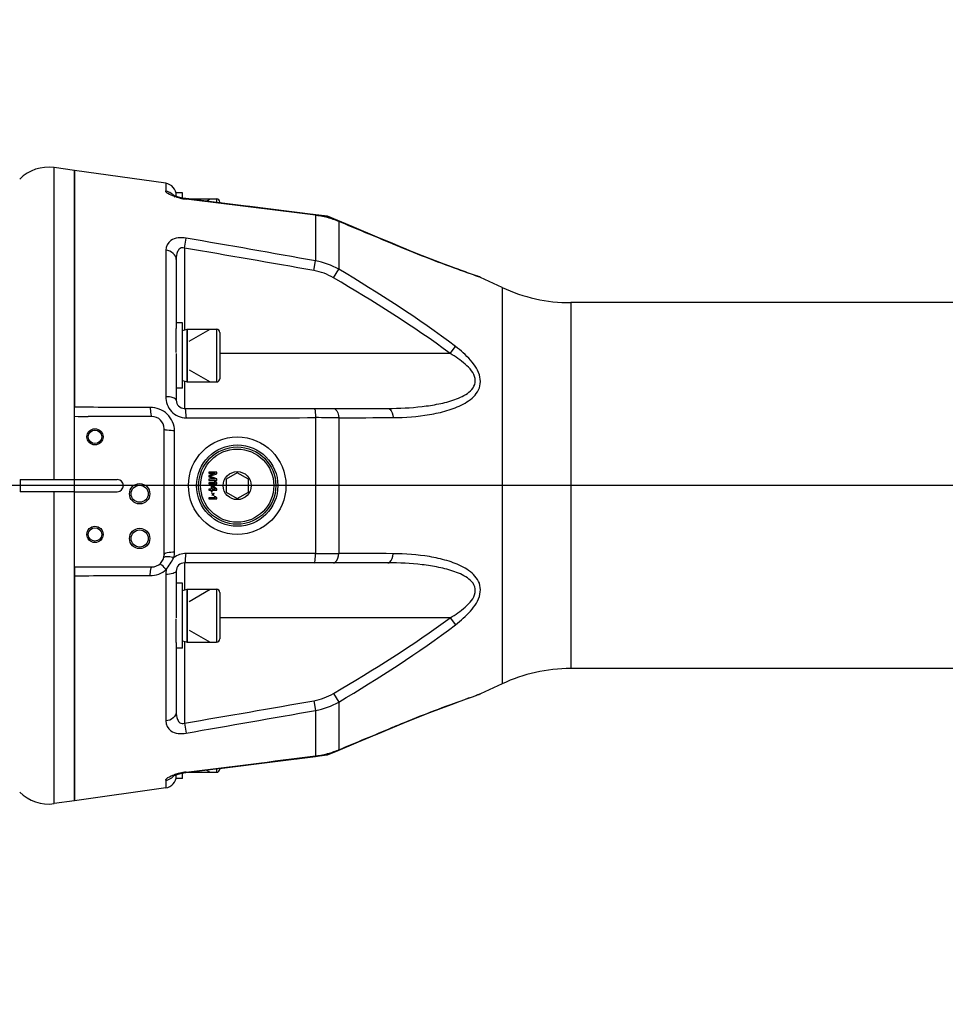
# Model space of a CAD drawing. Header units: millimetres. Extents: x 0 to 9512, y 0 to 6728.
# Tile 109 of 119: x 5561 to 5789, y 5307 to 5549. Entities that reach past the tile are written whole.
import ezdxf

# ---------------------------------------------------------------- set-up
doc = ezdxf.new("R2010")
doc.units = ezdxf.units.MM
doc.header["$LTSCALE"] = 523.16
doc.layers.get('0').update_dxf_attribs({"linetype": 'CONTINUOUS'})
for name, color, linetype in [('304102000094DXF_CONTINUOUS_LINE', 7, 'CONTINUOUS'), ('304102000125DXF_CONTINUOUS_LINE', 7, 'CONTINUOUS'), ('304104000569DXF_CONTINUOUS_LINE', 7, 'CONTINUOUS'), ('501023000033DXF_CONTINUOUS_LINE', 7, 'CONTINUOUS'), ('504001000008DXF_CONTINUOUS_LINE', 7, 'CONTINUOUS'), ('604006000004DXF_CONTINUOUS_LINE', 7, 'CONTINUOUS'), ('604007000009DXF_CONTINUOUS_LINE', 7, 'CONTINUOUS'), ('运动范围_DXF_DIMENSION', 7, 'CONTINUOUS')]:
    doc.layers.add(name, color=color, linetype=linetype)
doc.styles.get("Standard").update_dxf_attribs({"font": 'txt', "width": 0.7})
doc.dimstyles.new('DIMSTYLE_17', dxfattribs={"dimtxt": 80, "dimasz": 48, "dimexe": 1, "dimexo": 0, "dimgap": 2.5, "dimtad": 0, "dimtih": 1, "dimtoh": 1, "dimdec": 1, "dimdsep": 46, "dimtxsty": 'Standard', "dimblk": '_FILLED', "dimblk1": '_FILLED', "dimblk2": '_FILLED', "dimcen": 0.09, "dimclrt": 5, "dimazin": 2, "dimtp": 2, "dimtm": 2, "dimtfac": 1, "dimtdec": 1, "dimtofl": 0, "dimtmove": 0, "dimatfit": 3, "dimldrblk": '_FILLED', "dimfxl": 0, "dimtolj": 1, "dimarcsym": 0})
doc.dimstyles.new('DIMSTYLE_2', dxfattribs={"dimtxt": 80, "dimasz": 48, "dimexe": 1, "dimexo": 0, "dimgap": 2.5, "dimtad": 1, "dimdsep": 46, "dimtxsty": 'Standard', "dimblk": '_FILLED', "dimblk1": '_FILLED', "dimblk2": '_FILLED', "dimcen": 0.09, "dimclrt": 5, "dimazin": 2, "dimtp": 1.2, "dimtm": 1.2, "dimtfac": 1, "dimtofl": 0, "dimtmove": 0, "dimatfit": 3, "dimldrblk": '_FILLED', "dimfxl": 0, "dimtolj": 1, "dimarcsym": 0})
doc.dimstyles.new('DIMSTYLE_3', dxfattribs={"dimtxt": 80, "dimasz": 48, "dimexe": 1, "dimexo": 0, "dimgap": 2.5, "dimtad": 1, "dimdsep": 46, "dimtxsty": 'Standard', "dimblk": '_FILLED', "dimblk1": '_FILLED', "dimblk2": '_FILLED', "dimcen": 0.09, "dimclrt": 5, "dimazin": 2, "dimtp": 0.3, "dimtm": 0.3, "dimtfac": 1, "dimtofl": 0, "dimtmove": 0, "dimatfit": 3, "dimldrblk": '_FILLED', "dimfxl": 0, "dimtolj": 1, "dimarcsym": 0})

# ---------------------------------------------------------------- blocks, each defined once
blk = doc.blocks.new('_FILLED')
at = {"color": 0, "linetype": 'ByBlock'}
blk.add_solid([(0, 0), (-1, 0.1667), (-1, -0.1667)], dxfattribs=at)
blk = doc.blocks.new('*D2')
at = {"layer": '运动范围_DXF_DIMENSION', "color": 2, "linetype": 'Continuous', "transparency": 16777216}
for p, q in [((5022.14, 4701.57), (5022.14, 5672.27)), ((6138.14, 5434.62), (6138.14, 5672.27)), ((5022.14, 5664.27), (5580.14, 5664.27)), ((6138.14, 5664.27), (5580.14, 5664.27))]:
    blk.add_line(p, q, dxfattribs=at)
at = {"layer": '运动范围_DXF_DIMENSION', "color": 2, "linetype": 'Continuous', "transparency": 16777216, "xscale": 48, "yscale": 48, "zscale": 48, "rotation": 180}
blk.add_blockref('_FILLED', (5022.14, 5664.27), dxfattribs=at)
at = {"layer": '运动范围_DXF_DIMENSION', "color": 2, "linetype": 'Continuous', "transparency": 16777216, "xscale": 48, "yscale": 48, "zscale": 48}
blk.add_blockref('_FILLED', (6138.14, 5664.27), dxfattribs=at)
blk = doc.blocks.new('*D3')
at = {"layer": '运动范围_DXF_DIMENSION', "color": 2, "linetype": 'Continuous', "transparency": 16777216}
for p, q in [((4469.86, 5374.62), (4469.86, 5695.09)), ((6064.57, 5434.62), (4461.86, 5434.62)), ((4469.86, 5434.62), (4469.86, 5374.62)), ((4469.86, 5314.62), (4469.86, 5374.62)), ((4949.53, 5314.62), (4461.86, 5314.62))]:
    blk.add_line(p, q, dxfattribs=at)
at = {"layer": '运动范围_DXF_DIMENSION', "color": 2, "linetype": 'Continuous', "transparency": 16777216, "xscale": 48, "yscale": 48, "zscale": 48}
for p, rotation in [((4469.86, 5434.62), 90), ((4469.86, 5314.62), 270)]:
    blk.add_blockref('_FILLED', p, dxfattribs=dict(at, rotation=rotation))
blk = doc.blocks.new('*D25')
at = {"layer": '运动范围_DXF_DIMENSION', "color": 2, "linetype": 'Continuous', "transparency": 16777216}
blk.add_line((5022.14, 6437.05), (7051.63, 6437.05), dxfattribs=at)

msp = doc.modelspace()

# ---------------------------------------------------------------- linework, layer by layer
at = {"color": 2, "linetype": 'Continuous'}
msp.add_arc((5022.138, 4584.615), 1852.433, 310, 200, dxfattribs=at)
at = {"layer": '304102000094DXF_CONTINUOUS_LINE', "color": 7, "linetype": 'Continuous'}
for p, q in [((5597.055, 5508.965), (5574.638, 5512.115)), ((5574.638, 5357.116), (5574.638, 5512.114)), ((5599.638, 5505.867), (5599.638, 5505.737)), ((5602.01, 5505.21), (5601.111, 5505.353)), ((5612.749, 5503.867), (5602.01, 5505.21)), ((5602.769, 5505.115), (5602.01, 5505.21)), ((5624.092, 5502.447), (5610.32, 5504.171)), ((5633.9, 5501.218), (5617.107, 5503.322)), ((5636.811, 5500.853), (5629.161, 5501.812)), ((5636.811, 5500.853), (5636.828, 5500.848)), ((5642.893, 5498.32), (5636.828, 5500.848)), ((5644.002, 5497.857), (5639.499, 5499.736)), ((5652.9, 5494.131), (5648.699, 5495.893)), ((5655.541, 5493.035), (5652.9, 5494.131)), ((5599.638, 5490.191), (5599.638, 5473.226)), ((5673.806, 5486.091), (5672.755, 5486.461)), ((5674.229, 5485.944), (5673.81, 5486.09)), ((5674.498, 5485.834), (5674.229, 5485.944)), ((5679.797, 5483.363), (5674.498, 5485.834)), ((5803.449, 5479.615), (5696.702, 5479.615)), ((5599.638, 5467.115), (5599.638, 5455.615)), ((5601.638, 5453.615), (5651.739, 5453.615)), ((5593.638, 5451.615), (5577.94, 5451.615)), ((5596.638, 5417.615), (5596.638, 5448.615)), ((5574.638, 5436.115), (5585.138, 5436.115)), ((5574.638, 5433.115), (5585.138, 5433.115)), ((5651.739, 5415.615), (5601.638, 5415.615)), ((5574.638, 5414.615), (5593.638, 5414.615)), ((5599.638, 5413.615), (5599.638, 5402.115)), ((5599.638, 5396.004), (5599.638, 5379.04)), ((5803.449, 5389.615), (5696.702, 5389.615)), ((5679.797, 5385.868), (5674.498, 5383.396)), ((5673.806, 5383.139), (5674.229, 5383.287)), ((5674.498, 5383.397), (5674.229, 5383.287)), ((5672.755, 5382.77), (5673.806, 5383.139)), ((5648.699, 5373.338), (5652.9, 5375.099)), ((5639.499, 5369.495), (5643.919, 5371.339)), ((5642.907, 5370.916), (5649.035, 5373.478)), ((5636.828, 5368.382), (5639.499, 5369.495)), ((5610.32, 5365.059), (5624, 5366.771)), ((5617.326, 5365.936), (5625.192, 5366.921)), ((5624, 5366.771), (5633.9, 5368.013)), ((5629.385, 5367.447), (5636.811, 5368.378)), ((5636.812, 5368.378), (5636.829, 5368.383)), ((5602.01, 5364.02), (5612.656, 5365.351)), ((5602.01, 5364.02), (5602.769, 5364.115)), ((5599.638, 5363.493), (5599.638, 5363.363)), ((5597.055, 5360.266), (5574.638, 5357.115))]:
    msp.add_line(p, q, dxfattribs=at)
at = {"layer": '304102000094DXF_CONTINUOUS_LINE', "color": 9, "linetype": 'Continuous'}
for p, q in [((5597.055, 5508.965), (5597.055, 5507.091)), ((5602.055, 5505.075), (5602.01, 5505.21)), ((5633.944, 5501.097), (5633.9, 5501.218)), ((5633.944, 5501.097), (5633.944, 5489.888)), ((5639.613, 5499.584), (5639.499, 5499.736)), ((5639.613, 5499.584), (5639.613, 5487.862)), ((5601.638, 5493.025), (5602.055, 5495.48)), ((5597.055, 5492.504), (5597.055, 5456.489)), ((5601.638, 5493.025), (5601.638, 5472.935)), ((5653.007, 5494.002), (5652.87, 5494.059)), ((5653.007, 5494.002), (5652.9, 5494.131)), ((5633.527, 5487.514), (5633.944, 5489.888)), ((5638.345, 5485.717), (5639.613, 5487.862)), ((5673.549, 5486.16), (5673.307, 5486.243)), ((5674.498, 5485.834), (5673.963, 5486.017)), ((5679.797, 5483.363), (5679.797, 5385.868)), ((5696.702, 5479.615), (5696.702, 5389.615)), ((5667.059, 5467.115), (5668.327, 5468.835)), ((5667.059, 5467.115), (5610.338, 5467.115)), ((5601.638, 5460.295), (5601.638, 5453.615)), ((5633.944, 5451.333), (5633.944, 5417.897)), ((5639.613, 5451.287), (5639.613, 5417.944)), ((5599.22, 5418.271), (5599.22, 5448.075)), ((5601.638, 5415.615), (5601.638, 5408.935)), ((5597.055, 5412.741), (5597.055, 5376.727)), ((5667.058, 5402.114), (5610.338, 5402.115)), ((5667.059, 5402.115), (5668.327, 5400.395)), ((5601.638, 5396.295), (5601.638, 5376.205)), ((5638.345, 5383.514), (5639.613, 5381.368)), ((5673.964, 5383.213), (5674.498, 5383.396)), ((5633.527, 5381.716), (5633.944, 5379.342)), ((5639.613, 5381.368), (5639.613, 5369.646)), ((5633.944, 5379.342), (5633.944, 5368.134)), ((5601.638, 5376.205), (5602.055, 5373.75)), ((5652.87, 5375.171), (5653.007, 5375.229)), ((5653.007, 5375.229), (5652.9, 5375.099)), ((5639.613, 5369.646), (5639.499, 5369.495)), ((5633.944, 5368.134), (5633.9, 5368.013)), ((5602.055, 5364.155), (5602.01, 5364.02)), ((5597.055, 5362.139), (5597.055, 5360.266))]:
    msp.add_line(p, q, dxfattribs=at)
at = {"layer": '304102000094DXF_CONTINUOUS_LINE', "color": 7, "linetype": 'Continuous'}
for points in [[(5602.01, 5505.21), (5601.147, 5505.345), (5600.196, 5505.562), (5599.453, 5505.794), (5598.973, 5505.994), (5598.851, 5506.057)], [(5639.499, 5499.736), (5638.085, 5500.266), (5635.496, 5500.958), (5633.9, 5501.218)], [(5652.9, 5494.131), (5649.118, 5495.717), (5642.893, 5498.32)], [(5672.755, 5486.461), (5671.283, 5486.983), (5669.483, 5487.633), (5667.365, 5488.412), (5664.902, 5489.335), (5662.074, 5490.422), (5658.924, 5491.663), (5655.541, 5493.035)], [(5652.9, 5375.099), (5655.51, 5376.183), (5658.924, 5377.567), (5662.074, 5378.808), (5664.902, 5379.895), (5667.364, 5380.819), (5669.482, 5381.597), (5671.283, 5382.247), (5672.755, 5382.77)], [(5633.9, 5368.013), (5635.401, 5368.254), (5637.994, 5368.934), (5639.499, 5369.495)], [(5598.838, 5363.17), (5598.807, 5363.147), (5598.943, 5363.222), (5599.397, 5363.415), (5600.117, 5363.647), (5601.051, 5363.867), (5602.01, 5364.02)]]:
    msp.add_lwpolyline(points, dxfattribs=at)
for centre, radius in [((5579.638, 5446.615), 2), ((5579.638, 5446.615), 1.65), ((5614.638, 5434.615), 12), ((5590.638, 5432.615), 2.5), ((5590.638, 5432.615), 2.1), ((5579.638, 5422.615), 2), ((5579.638, 5422.615), 1.65), ((5590.638, 5421.615), 2.5), ((5590.638, 5421.615), 2.1)]:
    msp.add_circle(centre, radius, dxfattribs=at)
for centre, radius, start, end in [((5596.638, 5505.994), 3, 0, 82), ((5673.229, 5483.115), 3, 70.52704, 73.31942), ((5696.702, 5519.615), 40, 245, 270), ((5601.638, 5455.615), 2, 180.00148, 269.99561), ((5578.114, 5594.986), 143.371, 268.61082, 269.9305), ((5593.638, 5448.615), 3, 0, 90), ((5585.138, 5434.615), 1.5, 270, 90), ((5593.638, 5417.615), 3, 270, 360), ((5601.638, 5413.615), 2, 90.00336, 179.99859), ((5696.702, 5349.615), 40, 90, 115), ((5673.229, 5386.115), 3, 286.68058, 289.47189), ((5596.638, 5363.237), 3, 278, 360)]:
    msp.add_arc(centre, radius, start, end, dxfattribs=at)
at = {"layer": '304102000094DXF_CONTINUOUS_LINE', "color": 9, "linetype": 'Continuous'}
for centre, radius, start, end in [((5604.046, 5521.118), 16.166, 257.47923, 262.9252), ((5631.178, 5479.225), 22.046, 80.57344, 82.79039), ((5631.229, 5479.505), 21.761, 71.72135, 80.58583), ((5631.359, 5479.929), 21.318, 69.45556, 71.69638), ((5631.428, 5480.114), 21.12, 67.19871, 69.45551), ((3402.569, 113.273), 5832.385, 67.3048089, 67.4458975), ((4716.705, 352.954), 5218.182, 79.876093, 80.23158), ((4640.579, -163.188), 5737.28, 80.0336706, 80.3568546), ((5631.828, 4846.495), 604.842, 89.262535, 89.799562), ((5593.639, 5418.275), 5.581, 345.7265, 359.95645), ((5631.828, 6022.736), 604.843, 270.200439, 270.737464), ((5542.806, 5450.176), 65.349, 326.32767, 329.38876), ((5602.473, 5412.739), 5.418, 167.15696, 179.97143), ((4640.579, 11032.418), 5737.28, 279.6431454, 279.9663294), ((5761.308, 5128.294), 269.468, 108.9011, 109.03117), ((4716.705, 10516.277), 5218.182, 279.76842, 280.123907), ((3402.506, 10756.109), 5832.549, 292.5541045, 292.6951894), ((5631.229, 5389.725), 21.761, 279.41419, 288.27868), ((5631.384, 5389.231), 21.243, 288.30025, 292.35701), ((5631.462, 5389.034), 21.031, 292.36319, 292.80318), ((5631.178, 5390.005), 22.046, 277.20961, 279.42658), ((5604.046, 5348.111), 16.167, 97.07497, 102.52033), ((5596.69, 5365.091), 2.965, 304.58092, 318.18536), ((5596.728, 5365.056), 2.913, 318.18895, 332.08997), ((5602.975, 5352.205), 11.932, 106.88673, 108.57893), ((5603.241, 5351.341), 12.837, 106.37722, 106.90156), ((5603.621, 5350.009), 14.222, 102.50345, 106.33226)]:
    msp.add_arc(centre, radius, start, end, dxfattribs=at)
for points in [[(5597.055, 5507.091), (5597.522, 5507.027), (5597.985, 5506.848), (5598.373, 5506.581)], [(5598.373, 5506.581), (5598.756, 5506.317), (5599.085, 5505.95), (5599.303, 5505.538)], [(5600.542, 5505.337), (5600.08, 5505.44), (5599.621, 5505.564), (5599.173, 5505.715)], [(5633.944, 5501.097), (5623.315, 5502.425), (5612.685, 5503.752), (5602.055, 5505.076)], [(5639.613, 5487.862), (5637.866, 5488.85), (5635.923, 5489.554), (5633.944, 5489.888)], [(5638.345, 5485.717), (5636.87, 5486.589), (5635.215, 5487.217), (5633.527, 5487.514)], [(5668.327, 5468.835), (5659.188, 5475.786), (5649.457, 5481.952), (5639.613, 5487.862)], [(5667.059, 5467.115), (5657.88, 5473.882), (5648.163, 5479.914), (5638.345, 5485.717)], [(5593.22, 5453.852), (5587.026, 5453.861), (5580.832, 5453.869), (5574.638, 5453.877)], [(5602.055, 5451.288), (5612.685, 5451.302), (5623.315, 5451.317), (5633.944, 5451.333)], [(5639.613, 5451.287), (5644.078, 5451.309), (5648.542, 5451.332), (5653.007, 5451.359)], [(5602.055, 5417.943), (5600.994, 5417.944), (5599.884, 5417.553), (5599.048, 5416.899)], [(5633.944, 5417.897), (5623.315, 5417.913), (5612.685, 5417.928), (5602.055, 5417.943)], [(5653.007, 5417.872), (5648.542, 5417.898), (5644.078, 5417.922), (5639.613, 5417.944)], [(5574.638, 5412.464), (5580.832, 5412.474), (5587.026, 5412.483), (5593.22, 5412.493)], [(5593.22, 5412.493), (5594.629, 5412.495), (5596.117, 5413.03), (5597.191, 5413.943)], [(5638.345, 5383.514), (5648.163, 5389.316), (5657.879, 5395.348), (5667.058, 5402.114)], [(5639.613, 5381.368), (5649.457, 5387.278), (5659.188, 5393.444), (5668.327, 5400.395)], [(5633.527, 5381.716), (5635.215, 5382.013), (5636.87, 5382.642), (5638.345, 5383.514)], [(5633.944, 5379.342), (5635.923, 5379.676), (5637.866, 5380.381), (5639.613, 5381.368)], [(5602.055, 5364.155), (5612.685, 5365.479), (5623.315, 5366.805), (5633.944, 5368.134)], [(5597.055, 5362.139), (5597.522, 5362.203), (5597.985, 5362.383), (5598.373, 5362.65)]]:
    msp.add_open_spline(points, degree=3, dxfattribs=at)
for points, knots in [([(5599.173, 5505.715), (5598.624, 5505.899), (5597.896, 5506.189), (5597.055, 5506.808), (5597.055, 5507.091)], [0, 0, 0, 0, 0.671695, 1, 1, 1, 1]), ([(5602.055, 5495.48), (5600.8, 5495.697), (5598.274, 5495.66), (5597.055, 5493.396), (5597.055, 5492.504)], [0, 0, 0, 0, 0.5880891, 1, 1, 1, 1]), ([(5599.638, 5490.191), (5599.638, 5490.757), (5598.97, 5491.993), (5597.72, 5492.431), (5597.055, 5492.504)], [0, 0, 0, 0, 0.4588397, 1, 1, 1, 1]), ([(5601.638, 5493.025), (5601.311, 5493.164), (5600.487, 5493.107), (5599.732, 5491.868), (5599.638, 5490.859), (5599.638, 5490.191)], [0, 0, 0, 0, 0.2622779, 0.5061688, 1, 1, 1, 1]), ([(5673.307, 5486.243), (5671.898, 5486.73), (5665.067, 5489.144), (5658.315, 5491.781), (5653.007, 5494.002)], [0, 0, 0, 0, 0.2058367, 1, 1, 1, 1]), ([(5674.015, 5485.999), (5673.943, 5486.024), (5673.787, 5486.077), (5673.632, 5486.131), (5673.549, 5486.16)], [0, 0, 0, 0, 0.465671, 1, 1, 1, 1]), ([(5653.007, 5451.359), (5655.997, 5451.376), (5660.469, 5451.687), (5666.244, 5452.962), (5670.258, 5454.477), (5673.238, 5456.566), (5674.552, 5459.136), (5674.489, 5462.252), (5672.109, 5465.709), (5669.657, 5467.824), (5668.327, 5468.835)], [0, 0, 0, 0, 0.2502203, 0.3730669, 0.4932334, 0.609094, 0.6667716, 0.7273834, 0.8602277, 1, 1, 1, 1]), ([(5651.739, 5453.615), (5654.539, 5453.615), (5658.73, 5453.81), (5664.214, 5454.646), (5667.529, 5455.493), (5670.018, 5456.513), (5671.693, 5457.516), (5673.095, 5458.942), (5673.457, 5461.843), (5670.706, 5464.721), (5668.353, 5466.335), (5667.059, 5467.115)], [0, 0, 0, 0, 0.2528017, 0.3776424, 0.5005005, 0.5607379, 0.6196268, 0.6767747, 0.7344407, 0.8636007, 1, 1, 1, 1]), ([(5597.055, 5456.489), (5597.055, 5455.197), (5598.042, 5452.481), (5600.744, 5451.286), (5602.055, 5451.288)], [0, 0, 0, 0, 0.4963808, 1, 1, 1, 1]), ([(5599.638, 5455.615), (5599.638, 5455.927), (5598.474, 5456.394), (5597.678, 5456.463), (5597.055, 5456.489)], [0, 0, 0, 0, 0.3335983, 1, 1, 1, 1]), ([(5599.22, 5448.075), (5599.22, 5449.569), (5597.866, 5452.684), (5594.73, 5453.85), (5593.22, 5453.852)], [0, 0, 0, 0, 0.4973301, 1, 1, 1, 1]), ([(5593.22, 5453.852), (5593.241, 5453.312), (5593.357, 5452.761), (5593.412, 5451.615), (5593.638, 5451.615)], [0, 0, 0, 0, 0.7051817, 1, 1, 1, 1]), ([(5601.638, 5453.615), (5601.873, 5453.615), (5601.915, 5452.418), (5602.037, 5451.848), (5602.055, 5451.288)], [0, 0, 0, 0, 0.2954633, 1, 1, 1, 1]), ([(5633.527, 5453.615), (5633.757, 5453.615), (5633.806, 5452.444), (5633.925, 5451.883), (5633.944, 5451.333)], [0, 0, 0, 0, 0.2951288, 1, 1, 1, 1]), ([(5638.345, 5453.615), (5638.499, 5453.615), (5639.391, 5453.162), (5639.537, 5452.056), (5639.613, 5451.287)], [0, 0, 0, 0, 0.1658303, 1, 1, 1, 1]), ([(5651.739, 5453.615), (5651.89, 5453.615), (5652.764, 5453.185), (5652.923, 5452.107), (5653.007, 5451.359)], [0, 0, 0, 0, 0.1673391, 1, 1, 1, 1]), ([(5599.22, 5448.075), (5598.602, 5448.091), (5597.937, 5448.198), (5596.638, 5448.343), (5596.638, 5448.615)], [0, 0, 0, 0, 0.6940538, 1, 1, 1, 1]), ([(5599.22, 5418.271), (5598.6, 5418.252), (5597.892, 5418.166), (5596.638, 5417.9), (5596.638, 5417.615)], [0, 0, 0, 0, 0.6852438, 1, 1, 1, 1]), ([(5601.638, 5415.615), (5601.873, 5415.615), (5601.915, 5416.812), (5602.037, 5417.382), (5602.055, 5417.943)], [0, 0, 0, 0, 0.2954642, 1, 1, 1, 1]), ([(5633.527, 5415.615), (5633.757, 5415.615), (5633.806, 5416.787), (5633.925, 5417.347), (5633.944, 5417.897)], [0, 0, 0, 0, 0.2951229, 1, 1, 1, 1]), ([(5638.345, 5415.615), (5638.499, 5415.615), (5639.391, 5416.069), (5639.537, 5417.175), (5639.613, 5417.944)], [0, 0, 0, 0, 0.1658306, 1, 1, 1, 1]), ([(5651.739, 5415.615), (5651.89, 5415.615), (5652.764, 5416.046), (5652.923, 5417.124), (5653.007, 5417.872)], [0, 0, 0, 0, 0.167339, 1, 1, 1, 1]), ([(5668.327, 5400.395), (5669.657, 5401.407), (5672.11, 5403.523), (5674.492, 5406.981), (5674.549, 5410.098), (5673.237, 5412.668), (5670.255, 5414.754), (5666.242, 5416.269), (5660.468, 5417.543), (5655.997, 5417.854), (5653.007, 5417.872)], [0, 0, 0, 0, 0.1398158, 0.2727043, 0.3333137, 0.3910018, 0.5068374, 0.6269814, 0.7498051, 1, 1, 1, 1]), ([(5597.19, 5413.942), (5596.844, 5414.315), (5596.355, 5414.851), (5595.882, 5415.213), (5595.665, 5415.403), (5595.622, 5415.366)], [0, 0, 0, 0, 0.7154073, 0.9211538, 1, 1, 1, 1]), ([(5596.901, 5417.085), (5596.817, 5417.071), (5596.685, 5417.047), (5596.564, 5416.951), (5596.552, 5416.902)], [0, 0, 0, 0, 0.6245494, 1, 1, 1, 1]), ([(5599.048, 5416.899), (5598.831, 5416.943), (5598.125, 5417.063), (5597.394, 5417.163), (5596.901, 5417.085)], [0, 0, 0, 0, 0.3068911, 1, 1, 1, 1]), ([(5667.058, 5402.114), (5668.352, 5402.895), (5670.707, 5404.509), (5673.457, 5407.39), (5673.095, 5410.291), (5671.692, 5411.716), (5670.016, 5412.718), (5667.528, 5413.738), (5664.213, 5414.585), (5658.73, 5415.421), (5654.539, 5415.615), (5651.739, 5415.615)], [0, 0, 0, 0, 0.1364304, 0.2656586, 0.323318, 0.3804611, 0.4393466, 0.4995723, 0.622407, 0.7472273, 1, 1, 1, 1]), ([(5593.22, 5412.493), (5593.243, 5413.006), (5593.352, 5413.534), (5593.423, 5414.615), (5593.638, 5414.615)], [0, 0, 0, 0, 0.705794, 1, 1, 1, 1]), ([(5599.638, 5413.615), (5599.638, 5413.303), (5598.474, 5412.837), (5597.678, 5412.767), (5597.055, 5412.741)], [0, 0, 0, 0, 0.3336011, 1, 1, 1, 1]), ([(5653.007, 5375.229), (5654.87, 5376.008), (5661.62, 5378.765), (5668.455, 5381.314), (5673.439, 5383.033)], [0, 0, 0, 0, 0.2769428, 1, 1, 1, 1]), ([(5599.638, 5379.04), (5599.638, 5378.473), (5598.97, 5377.238), (5597.72, 5376.8), (5597.055, 5376.727)], [0, 0, 0, 0, 0.4588397, 1, 1, 1, 1]), ([(5599.638, 5379.04), (5599.638, 5378.378), (5599.738, 5377.382), (5600.466, 5376.14), (5601.302, 5376.063), (5601.638, 5376.205)], [0, 0, 0, 0, 0.4896682, 0.7298915, 1, 1, 1, 1]), ([(5597.055, 5376.727), (5597.055, 5375.835), (5598.274, 5373.571), (5600.8, 5373.534), (5602.055, 5373.75)], [0, 0, 0, 0, 0.4119994, 1, 1, 1, 1]), ([(5597.055, 5362.139), (5597.055, 5362.422), (5597.896, 5363.042), (5598.625, 5363.331), (5599.173, 5363.516)], [0, 0, 0, 0, 0.3282954, 1, 1, 1, 1])]:
    msp.add_open_spline(points, degree=3, knots=knots, dxfattribs=at)
at = {"layer": '304102000094DXF_CONTINUOUS_LINE', "color": 7, "linetype": 'Continuous'}
for points, knots in [([(5636.629, 5500.721), (5636.658, 5500.759), (5636.71, 5500.822), (5636.792, 5500.854), (5636.824, 5500.85)], [0, 0, 0, 0, 0.5992829, 1, 1, 1, 1]), ([(5673.81, 5486.09), (5672.47, 5486.558), (5665.435, 5489.062), (5658.478, 5491.79), (5652.9, 5494.131)], [0, 0, 0, 0, 0.1899935, 1, 1, 1, 1]), ([(5636.63, 5368.507), (5636.659, 5368.47), (5636.709, 5368.408), (5636.791, 5368.378), (5636.821, 5368.383)], [0, 0, 0, 0, 0.6054488, 1, 1, 1, 1])]:
    msp.add_open_spline(points, degree=3, knots=knots, dxfattribs=at)
at = {"layer": '304102000125DXF_CONTINUOUS_LINE', "color": 9, "linetype": 'Continuous'}
for p, q in [((5569.575, 5436.115), (5569.575, 5512.827)), ((5569.575, 5356.404), (5569.575, 5433.115))]:
    msp.add_line(p, q, dxfattribs=at)
at = {"layer": '304102000125DXF_CONTINUOUS_LINE', "color": 7, "linetype": 'Continuous'}
for p, q in [((5574.638, 5512.115), (5569.575, 5512.827)), ((5574.638, 5512.114), (5574.638, 5453.877)), ((5561.25, 5436.115), (5574.638, 5436.115)), ((5574.638, 5433.115), (5574.638, 5436.115)), ((5574.638, 5433.115), (5561.25, 5433.115)), ((5574.638, 5414.615), (5574.638, 5357.116)), ((5574.638, 5357.115), (5569.575, 5356.404))]:
    msp.add_line(p, q, dxfattribs=at)
for centre, radius, start, end in [((5568.183, 5502.924), 10, 82, 135), ((5633.916, 5434.615), 72.681, 178.81744, 181.18256), ((5568.183, 5366.306), 10, 225, 278)]:
    msp.add_arc(centre, radius, start, end, dxfattribs=at)
at = {"layer": '304104000569DXF_CONTINUOUS_LINE', "color": 7, "linetype": 'Continuous'}
for p, q in [((5607.638, 5437.915), (5607.638, 5437.665)), ((5609.638, 5437.915), (5607.638, 5437.915)), ((5609.212, 5437.665), (5607.638, 5437.082)), ((5607.638, 5437.665), (5609.212, 5437.665)), ((5607.638, 5437.082), (5607.638, 5436.749)), ((5607.638, 5436.749), (5609.212, 5436.165)), ((5607.85, 5436.915), (5609.638, 5437.54)), ((5609.638, 5436.29), (5607.85, 5436.915)), ((5609.638, 5437.54), (5609.638, 5437.915)), ((5614.638, 5437.791), (5611.888, 5436.203)), ((5617.388, 5436.203), (5614.638, 5437.791)), ((5607.638, 5436.165), (5607.638, 5435.915)), ((5609.212, 5436.165), (5607.638, 5436.165)), ((5607.638, 5435.915), (5609.638, 5435.915)), ((5607.638, 5435.332), (5607.638, 5435.082)), ((5609.297, 5435.332), (5607.638, 5435.332)), ((5607.638, 5435.082), (5609.638, 5435.082)), ((5608.233, 5434.749), (5608.233, 5433.749)), ((5608.489, 5434.749), (5608.233, 5434.749)), ((5609.638, 5433.749), (5608.489, 5434.749)), ((5608.489, 5433.749), (5608.489, 5434.457)), ((5608.489, 5434.457), (5609.297, 5433.749)), ((5609.34, 5435.582), (5608.999, 5435.582)), ((5608.999, 5435.582), (5609.297, 5435.332)), ((5609.638, 5435.332), (5609.34, 5435.582)), ((5609.638, 5435.915), (5609.638, 5436.29)), ((5609.638, 5435.082), (5609.638, 5435.332)), ((5611.888, 5436.203), (5611.888, 5433.028)), ((5617.388, 5433.028), (5617.388, 5436.203)), ((5607.638, 5433.749), (5607.638, 5433.499)), ((5608.233, 5433.749), (5607.638, 5433.749)), ((5607.638, 5433.499), (5608.233, 5433.499)), ((5608.233, 5433.499), (5608.233, 5433.082)), ((5608.233, 5433.082), (5608.489, 5433.082)), ((5608.404, 5432.749), (5608.361, 5432.707)), ((5608.616, 5432.457), (5608.361, 5432.707)), ((5608.361, 5432.207), (5608.616, 5432.457)), ((5608.361, 5432.207), (5608.404, 5432.165)), ((5608.659, 5432.499), (5608.404, 5432.749)), ((5608.404, 5432.165), (5608.659, 5432.415)), ((5609.297, 5433.749), (5608.489, 5433.749)), ((5608.489, 5433.082), (5608.489, 5433.499)), ((5608.489, 5433.499), (5609.638, 5433.499)), ((5608.914, 5432.749), (5608.659, 5432.499)), ((5608.659, 5432.415), (5608.914, 5432.165)), ((5608.957, 5432.707), (5608.702, 5432.457)), ((5608.702, 5432.457), (5608.957, 5432.207)), ((5608.957, 5432.707), (5608.914, 5432.749)), ((5608.914, 5432.165), (5608.957, 5432.207)), ((5609.34, 5431.832), (5608.999, 5431.832)), ((5608.999, 5431.832), (5609.297, 5431.582)), ((5609.638, 5431.582), (5609.34, 5431.832)), ((5609.638, 5433.499), (5609.638, 5433.749)), ((5611.888, 5433.028), (5614.638, 5431.44)), ((5614.638, 5431.44), (5617.388, 5433.028)), ((5607.638, 5431.582), (5607.638, 5431.332)), ((5609.297, 5431.582), (5607.638, 5431.582)), ((5607.638, 5431.332), (5609.638, 5431.332)), ((5609.638, 5431.332), (5609.638, 5431.582))]:
    msp.add_line(p, q, dxfattribs=at)
for radius in [9.5, 3.45]:
    msp.add_circle((5614.638, 5434.615), radius, dxfattribs=at)
at = {"layer": '304104000569DXF_CONTINUOUS_LINE', "color": 9, "linetype": 'Continuous'}
msp.add_circle((5614.638, 5434.615), 9, dxfattribs=at)
at = {"layer": '501023000033DXF_CONTINUOUS_LINE', "color": 7, "linetype": 'Continuous'}
for p, q in [((5602.769, 5505.115), (5609.538, 5505.115)), ((5610.338, 5504.315), (5610.338, 5504.169)), ((5602.338, 5473.115), (5602.338, 5460.115)), ((5602.338, 5473.115), (5609.538, 5473.115)), ((5610.338, 5472.315), (5610.338, 5460.915)), ((5602.338, 5460.115), (5609.538, 5460.115)), ((5602.338, 5409.115), (5602.338, 5396.115)), ((5602.338, 5409.115), (5609.538, 5409.115)), ((5610.338, 5408.315), (5610.338, 5396.915)), ((5602.338, 5396.115), (5609.538, 5396.115)), ((5602.769, 5364.115), (5609.538, 5364.115)), ((5610.338, 5365.062), (5610.338, 5364.915))]:
    msp.add_line(p, q, dxfattribs=at)
at = {"layer": '501023000033DXF_CONTINUOUS_LINE', "color": 2, "linetype": 'Continuous'}
for p, q in [((5607.042, 5504.581), (5607.967, 5505.115)), ((5602.838, 5470.154), (5607.967, 5473.115)), ((5602.838, 5463.077), (5607.967, 5460.115)), ((5602.838, 5406.154), (5607.967, 5409.115)), ((5602.838, 5399.077), (5607.967, 5396.115)), ((5607.042, 5364.649), (5607.967, 5364.115))]:
    msp.add_line(p, q, dxfattribs=at)
at = {"layer": '501023000033DXF_CONTINUOUS_LINE', "color": 9, "linetype": 'Continuous'}
for p, q in [((5609.538, 5505.115), (5609.538, 5504.269)), ((5609.538, 5473.115), (5609.538, 5460.115)), ((5609.538, 5409.115), (5609.538, 5396.115)), ((5609.538, 5364.962), (5609.538, 5364.115))]:
    msp.add_line(p, q, dxfattribs=at)
at = {"layer": '501023000033DXF_CONTINUOUS_LINE', "color": 7, "linetype": 'Continuous'}
for centre, start, end in [((5609.538, 5504.315), 0, 90), ((5609.538, 5472.315), 0, 90), ((5609.538, 5460.915), 270, 360), ((5609.538, 5408.315), 0, 90), ((5609.538, 5396.915), 270, 360), ((5609.538, 5364.915), 270, 360)]:
    msp.add_arc(centre, 0.8, start, end, dxfattribs=at)
at = {"layer": '504001000008DXF_CONTINUOUS_LINE', "color": 7, "linetype": 'Continuous'}
for p, q in [((5599.638, 5505.867), (5599.638, 5506.615)), ((5601.138, 5506.615), (5599.638, 5506.615)), ((5601.138, 5505.347), (5601.138, 5506.615)), ((5601.138, 5474.615), (5599.638, 5474.615)), ((5599.638, 5467.376), (5599.638, 5473.226)), ((5601.138, 5458.615), (5601.138, 5474.615)), ((5601.138, 5458.615), (5599.638, 5458.615)), ((5601.138, 5410.615), (5599.638, 5410.615)), ((5601.138, 5394.615), (5601.138, 5410.615)), ((5599.638, 5396.004), (5599.638, 5401.855)), ((5601.138, 5394.615), (5599.638, 5394.615)), ((5599.638, 5362.615), (5599.638, 5363.363)), ((5601.138, 5362.615), (5599.638, 5362.615)), ((5601.138, 5362.615), (5601.138, 5363.881))]:
    msp.add_line(p, q, dxfattribs=at)
at = {"layer": '604006000004DXF_CONTINUOUS_LINE', "color": 7, "linetype": 'Continuous'}
for p, q in [((5601.138, 5472.799), (5602.295, 5473.115)), ((5602.295, 5460.115), (5602.295, 5473.115)), ((5602.295, 5473.115), (5602.338, 5472.96)), ((5601.138, 5460.432), (5602.295, 5460.115)), ((5602.295, 5460.115), (5602.338, 5460.271)), ((5601.138, 5408.799), (5602.295, 5409.115)), ((5602.295, 5396.115), (5602.295, 5409.115)), ((5602.295, 5409.115), (5602.338, 5408.96)), ((5601.138, 5396.432), (5602.295, 5396.115)), ((5602.295, 5396.115), (5602.338, 5396.271))]:
    msp.add_line(p, q, dxfattribs=at)
at = {"layer": '604007000009DXF_CONTINUOUS_LINE', "color": 7, "linetype": 'Continuous'}
msp.add_circle((5614.638, 5434.615), 10, dxfattribs=at)

# ---------------------------------------------------------------- dimensions: what is measured, and where the dimension line sits
at = {"layer": '运动范围_DXF_DIMENSION', "color": 2, "linetype": 'Continuous'}
dim = msp.add_ordinate_dim(feature_location=(5022.138, 6437.048), offset=(2029.496, 0), dtype=0, origin=(5022.138, 4047.615), dimstyle='DIMSTYLE_17', override={"dimgap": 19.999921, "dimtad": 1, "dimtih": 0, "dimtoh": 0}, dxfattribs=at)
dim.commit()
dim.dimension.update_dxf_attribs({"geometry": '*D25', "text_midpoint": (7091.634, 6457.048)})
dim = msp.add_linear_dim(base=(4469.865, 5314.615), p1=(6064.574, 5434.615), p2=(4949.532, 5314.615), angle=270, dimstyle='DIMSTYLE_3', dxfattribs=at)
dim.commit()
dim.dimension.update_dxf_attribs({"geometry": '*D3', "text_midpoint": (4469.865, 5527.089), "dimtype": 160})
dim = msp.add_linear_dim(base=(6138.138, 5664.273), p1=(5022.138, 4701.574), p2=(6138.138, 5434.615), dimstyle='DIMSTYLE_2', dxfattribs=at)
dim.commit()
dim.dimension.update_dxf_attribs({"geometry": '*D2', "text_midpoint": (5468.138, 5664.273), "dimtype": 160})

doc.saveas('drawing.dxf')
